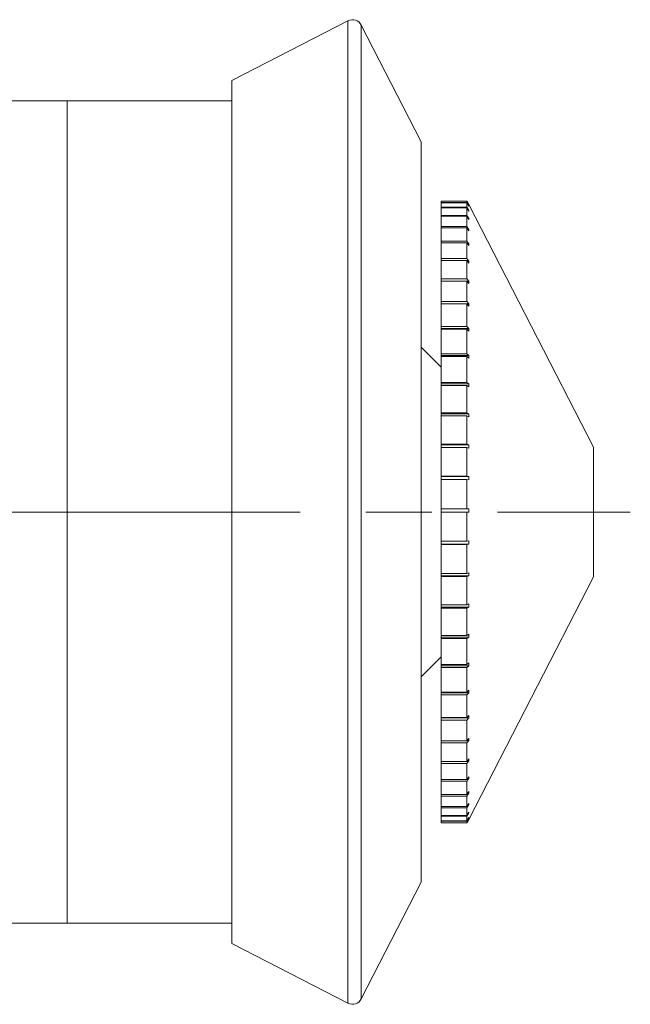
# Model space of a CAD drawing. Header units: inches. Extents: x 1.1 to 20.6, y 0.8 to 16.
# Tile 21 of 22: x 15.7 to 16.6, y 7.7 to 9.2. Entities that reach past the tile are written whole.
import ezdxf

# ---------------------------------------------------------------- set-up
doc = ezdxf.new("R2010")
doc.units = ezdxf.units.IN
doc.header["$MEASUREMENT"] = 0
doc.linetypes.add('CENTERX2', pattern=[0.8, 0.5, -0.1, 0.1, -0.1])
doc.layers.add('SLD-0', color=7, linetype='Continuous')

msp = doc.modelspace()

# ---------------------------------------------------------------- linework, layer by layer
at = {"color": 7, "linetype": 'Continuous', "lineweight": 15}
for p, q in [((16.1804, 9.164), (16.0042, 9.0734)), ((16.1804, 7.6708), (16.1804, 9.164)), ((16.2919, 8.9799), (16.2006, 9.1575)), ((16.2006, 9.1575), (16.2006, 8.4174)), ((16.0042, 7.7614), (16.0042, 9.0734)), ((15.7538, 9.0424), (15.426, 9.0424)), ((16.0042, 9.0424), (15.7538, 9.0424)), ((15.7538, 9.0424), (15.7538, 7.7924)), ((15.7538, 9.0424), (15.7538, 8.4174)), ((16.2919, 7.8549), (16.2919, 8.9799)), ((16.3219, 8.8899), (16.3613, 8.8899)), ((16.3219, 8.8878), (16.3219, 8.8899)), ((16.3613, 8.8878), (16.3613, 8.8899)), ((16.3639, 8.8849), (16.3613, 8.8899)), ((16.3219, 8.8878), (16.3613, 8.8878)), ((16.3219, 8.8873), (16.3219, 8.8878)), ((16.3219, 8.8873), (16.3613, 8.8873)), ((16.3219, 8.8806), (16.3219, 8.8873)), ((16.3219, 8.8806), (16.3613, 8.8806)), ((16.3219, 8.8796), (16.3219, 8.8806)), ((16.3219, 8.8796), (16.3613, 8.8796)), ((16.3219, 8.8683), (16.3219, 8.8796)), ((16.3613, 8.8878), (16.3639, 8.8829)), ((16.3613, 8.8806), (16.3613, 8.8873)), ((16.3639, 8.8823), (16.3613, 8.8873)), ((16.3613, 8.8806), (16.3639, 8.8757)), ((16.3613, 8.8683), (16.3613, 8.8796)), ((16.3639, 8.8747), (16.3613, 8.8796)), ((16.3639, 8.8757), (16.3633, 8.8757)), ((16.3639, 8.8829), (16.3636, 8.8829)), ((16.5536, 8.5159), (16.3639, 8.8849)), ((16.3639, 8.8823), (16.3639, 8.8829)), ((16.3639, 8.8747), (16.3639, 8.8757)), ((16.3219, 8.8683), (16.3613, 8.8683)), ((16.3219, 8.8668), (16.3219, 8.8683)), ((16.3219, 8.8668), (16.3613, 8.8668)), ((16.3219, 8.8511), (16.3219, 8.8668)), ((16.3613, 8.8683), (16.3639, 8.8636)), ((16.3613, 8.8511), (16.3613, 8.8668)), ((16.3639, 8.862), (16.3613, 8.8668)), ((16.3639, 8.8636), (16.363, 8.8636)), ((16.3639, 8.862), (16.3639, 8.8636)), ((16.3219, 8.8511), (16.3613, 8.8511)), ((16.3219, 8.8491), (16.3219, 8.8511)), ((16.3219, 8.8491), (16.3613, 8.8491)), ((16.3219, 8.8291), (16.3219, 8.8491)), ((16.3613, 8.8511), (16.3639, 8.8465)), ((16.3613, 8.8291), (16.3613, 8.8491)), ((16.3639, 8.8445), (16.3613, 8.8491)), ((16.3639, 8.8465), (16.3627, 8.8465)), ((16.3639, 8.8445), (16.3639, 8.8465)), ((16.3219, 8.8291), (16.3613, 8.8291)), ((16.3219, 8.8266), (16.3219, 8.8291)), ((16.3219, 8.8266), (16.3613, 8.8266)), ((16.3219, 8.8026), (16.3219, 8.8266)), ((16.3613, 8.8291), (16.3639, 8.8248)), ((16.3613, 8.8026), (16.3613, 8.8266)), ((16.3639, 8.8223), (16.3613, 8.8266)), ((16.3639, 8.8248), (16.3624, 8.8248)), ((16.3639, 8.8223), (16.3639, 8.8248)), ((16.3219, 8.8026), (16.3613, 8.8026)), ((16.3219, 8.7997), (16.3219, 8.8026)), ((16.3219, 8.7997), (16.3613, 8.7997)), ((16.3219, 8.7719), (16.3219, 8.7997)), ((16.3613, 8.8026), (16.3639, 8.7986)), ((16.3613, 8.7719), (16.3613, 8.7997)), ((16.3639, 8.7956), (16.3613, 8.7997)), ((16.3639, 8.7986), (16.362, 8.7986)), ((16.3639, 8.7956), (16.3639, 8.7986)), ((16.3219, 8.7719), (16.3613, 8.7719)), ((16.3219, 8.7685), (16.3219, 8.7719)), ((16.3613, 8.7719), (16.3639, 8.7682)), ((16.3219, 8.7685), (16.3613, 8.7685)), ((16.3219, 8.7373), (16.3219, 8.7685)), ((16.3613, 8.7373), (16.3613, 8.7685)), ((16.3639, 8.7648), (16.3613, 8.7685)), ((16.3639, 8.7682), (16.3616, 8.7682)), ((16.3639, 8.7648), (16.3639, 8.7682)), ((16.3219, 8.7373), (16.3613, 8.7373)), ((16.3219, 8.7339), (16.3219, 8.7373)), ((16.3639, 8.7339), (16.3219, 8.7339)), ((16.3219, 8.7339), (16.3219, 8.7336)), ((16.3219, 8.7336), (16.3613, 8.7336)), ((16.3219, 8.6992), (16.3219, 8.7336)), ((16.3613, 8.7373), (16.3639, 8.7339)), ((16.3613, 8.6992), (16.3613, 8.7336)), ((16.3639, 8.7302), (16.3613, 8.7336)), ((16.3639, 8.7302), (16.3639, 8.7339)), ((16.3219, 8.6992), (16.3613, 8.6992)), ((16.3219, 8.6962), (16.3219, 8.6992)), ((16.3639, 8.6962), (16.3219, 8.6962)), ((16.3219, 8.6962), (16.3219, 8.6951)), ((16.3219, 8.6951), (16.3613, 8.6951)), ((16.3219, 8.658), (16.3219, 8.6951)), ((16.3613, 8.6992), (16.3639, 8.6962)), ((16.3613, 8.658), (16.3613, 8.6951)), ((16.3639, 8.6922), (16.3613, 8.6951)), ((16.3639, 8.6922), (16.3639, 8.6962)), ((16.3219, 8.6377), (16.2919, 8.6677)), ((16.3219, 8.658), (16.3613, 8.658)), ((16.3219, 8.6555), (16.3219, 8.658)), ((16.3639, 8.6555), (16.3219, 8.6555)), ((16.3219, 8.6555), (16.3219, 8.6537)), ((16.3219, 8.6537), (16.3613, 8.6537)), ((16.3219, 8.6141), (16.3219, 8.6537)), ((16.3613, 8.658), (16.3639, 8.6555)), ((16.3613, 8.6141), (16.3613, 8.6537)), ((16.3639, 8.6511), (16.3613, 8.6537)), ((16.3639, 8.6511), (16.3639, 8.6555)), ((16.3219, 8.6141), (16.3613, 8.6141)), ((16.3219, 8.6121), (16.3219, 8.6141)), ((16.3639, 8.6121), (16.3219, 8.6121)), ((16.3219, 8.6121), (16.3219, 8.6096)), ((16.3219, 8.6096), (16.3613, 8.6096)), ((16.3219, 8.5682), (16.3219, 8.6096)), ((16.3613, 8.6141), (16.3639, 8.6121)), ((16.3613, 8.5682), (16.3613, 8.6096)), ((16.3639, 8.6075), (16.3613, 8.6096)), ((16.3639, 8.6075), (16.3639, 8.6121)), ((16.3219, 8.5682), (16.3613, 8.5682)), ((16.3219, 8.5666), (16.3219, 8.5682)), ((16.3639, 8.5666), (16.3219, 8.5666)), ((16.3219, 8.5666), (16.3219, 8.5634)), ((16.3219, 8.5634), (16.3613, 8.5634)), ((16.3219, 8.5205), (16.3219, 8.5634)), ((16.3613, 8.5682), (16.3639, 8.5666)), ((16.3613, 8.5205), (16.3613, 8.5634)), ((16.3639, 8.5619), (16.3613, 8.5634)), ((16.3639, 8.5619), (16.3639, 8.5666)), ((16.3219, 8.5205), (16.3613, 8.5205)), ((16.3219, 8.5195), (16.3219, 8.5205)), ((16.3639, 8.5195), (16.3219, 8.5195)), ((16.3219, 8.5195), (16.3219, 8.5156)), ((16.3219, 8.5156), (16.3613, 8.5156)), ((16.3219, 8.4718), (16.3219, 8.5156)), ((16.3613, 8.5205), (16.3639, 8.5195)), ((16.3639, 8.5146), (16.3613, 8.5156)), ((16.3613, 8.4718), (16.3613, 8.5156)), ((16.3639, 8.5146), (16.3639, 8.5195)), ((16.5536, 8.3189), (16.5536, 8.5159)), ((16.3219, 8.4718), (16.3613, 8.4718)), ((16.3219, 8.4712), (16.3219, 8.4718)), ((16.3639, 8.4712), (16.3219, 8.4712)), ((16.3219, 8.4712), (16.3219, 8.4668)), ((16.3613, 8.4718), (16.3639, 8.4712)), ((16.3639, 8.4663), (16.3639, 8.4712)), ((16.3219, 8.4668), (16.3613, 8.4668)), ((16.3219, 8.4224), (16.3219, 8.4668)), ((16.3613, 8.4224), (16.3613, 8.4668)), ((16.3639, 8.4663), (16.3613, 8.4668)), ((15.7538, 8.4174), (15.7538, 7.7924)), ((16.2006, 8.4174), (16.2006, 7.6773)), ((16.3219, 8.4224), (16.3613, 8.4224)), ((16.3219, 8.4224), (16.3219, 8.4174)), ((16.3219, 8.373), (16.3219, 8.4174)), ((16.3219, 8.4174), (16.3613, 8.4174)), ((16.3613, 8.4224), (16.3639, 8.4224)), ((16.3613, 8.373), (16.3613, 8.4174)), ((16.3639, 8.4174), (16.3613, 8.4174)), ((16.3219, 8.373), (16.3613, 8.373)), ((16.3219, 8.373), (16.3219, 8.3685)), ((16.3219, 8.3685), (16.3639, 8.3685)), ((16.3219, 8.368), (16.3219, 8.3685)), ((16.3219, 8.368), (16.3613, 8.368)), ((16.3219, 8.3241), (16.3219, 8.368)), ((16.3613, 8.373), (16.3639, 8.3735)), ((16.3639, 8.3685), (16.3613, 8.368)), ((16.3613, 8.3241), (16.3613, 8.368)), ((16.3639, 8.3685), (16.3639, 8.3735)), ((16.3219, 8.3241), (16.3613, 8.3241)), ((16.3219, 8.3241), (16.3219, 8.3202)), ((16.3613, 8.3241), (16.3639, 8.3251)), ((16.3639, 8.3202), (16.3639, 8.3251)), ((16.3219, 8.3202), (16.3639, 8.3202)), ((16.3219, 8.3192), (16.3219, 8.3202)), ((16.3219, 8.3192), (16.3613, 8.3192)), ((16.3219, 8.2762), (16.3219, 8.3192)), ((16.3639, 8.3202), (16.3613, 8.3192)), ((16.3613, 8.2762), (16.3613, 8.3192)), ((16.3639, 7.9499), (16.5536, 8.3189)), ((16.3219, 8.2762), (16.3613, 8.2762)), ((16.3219, 8.2762), (16.3219, 8.2729)), ((16.3613, 8.2762), (16.3639, 8.2777)), ((16.3639, 8.2729), (16.3639, 8.2777)), ((16.3219, 8.2729), (16.3639, 8.2729)), ((16.3219, 8.2714), (16.3219, 8.2729)), ((16.3219, 8.2714), (16.3613, 8.2714)), ((16.3219, 8.2298), (16.3219, 8.2714)), ((16.3639, 8.2729), (16.3613, 8.2714)), ((16.3613, 8.2298), (16.3613, 8.2714)), ((16.3613, 8.2298), (16.3639, 8.2318)), ((16.3639, 8.2273), (16.3639, 8.2318)), ((16.3219, 8.2298), (16.3613, 8.2298)), ((16.3219, 8.2298), (16.3219, 8.2273)), ((16.3219, 8.2273), (16.3639, 8.2273)), ((16.3219, 8.2252), (16.3219, 8.2273)), ((16.3219, 8.2252), (16.3613, 8.2252)), ((16.3219, 8.1855), (16.3219, 8.2252)), ((16.3639, 8.2273), (16.3613, 8.2252)), ((16.3613, 8.1855), (16.3613, 8.2252)), ((16.2919, 8.1671), (16.3219, 8.1972)), ((16.3613, 8.1855), (16.3639, 8.188)), ((16.3639, 8.1837), (16.3639, 8.188)), ((16.3219, 8.1855), (16.3613, 8.1855)), ((16.3219, 8.1855), (16.3219, 8.1837)), ((16.3219, 8.1837), (16.3639, 8.1837)), ((16.3219, 8.1812), (16.3219, 8.1837)), ((16.3219, 8.1812), (16.3613, 8.1812)), ((16.3219, 8.1437), (16.3219, 8.1812)), ((16.3639, 8.1837), (16.3613, 8.1812)), ((16.3613, 8.1437), (16.3613, 8.1812)), ((16.3219, 8.1437), (16.3613, 8.1437)), ((16.3219, 8.1437), (16.3219, 8.1426)), ((16.3219, 8.1426), (16.3639, 8.1426)), ((16.3219, 8.1397), (16.3219, 8.1426)), ((16.3613, 8.1437), (16.3639, 8.1467)), ((16.3639, 8.1426), (16.3613, 8.1397)), ((16.3639, 8.1426), (16.3639, 8.1467)), ((16.3219, 8.1397), (16.3613, 8.1397)), ((16.3219, 8.105), (16.3219, 8.1397)), ((16.3613, 8.105), (16.3613, 8.1397)), ((16.3219, 8.105), (16.3613, 8.105)), ((16.3219, 8.105), (16.3219, 8.1046)), ((16.3219, 8.1046), (16.3639, 8.1046)), ((16.3219, 8.1012), (16.3219, 8.1046)), ((16.3219, 8.1012), (16.3613, 8.1012)), ((16.3219, 8.0696), (16.3219, 8.1012)), ((16.3613, 8.105), (16.3639, 8.1083)), ((16.3639, 8.1046), (16.3613, 8.1012)), ((16.3613, 8.0696), (16.3613, 8.1012)), ((16.3639, 8.1046), (16.3639, 8.1083)), ((16.3219, 8.0696), (16.3613, 8.0696)), ((16.3219, 8.0663), (16.3219, 8.0696)), ((16.3613, 8.0696), (16.3639, 8.0733)), ((16.3639, 8.07), (16.3613, 8.0663)), ((16.3616, 8.07), (16.3639, 8.07)), ((16.3639, 8.07), (16.3639, 8.0733)), ((16.3219, 8.0663), (16.3613, 8.0663)), ((16.3219, 8.0381), (16.3219, 8.0663)), ((16.3613, 8.0381), (16.3613, 8.0663)), ((16.3219, 8.0381), (16.3613, 8.0381)), ((16.3219, 8.0351), (16.3219, 8.0381)), ((16.3613, 8.0381), (16.3639, 8.0421)), ((16.3639, 8.0392), (16.3613, 8.0351)), ((16.362, 8.0392), (16.3639, 8.0392)), ((16.3639, 8.0392), (16.3639, 8.0421)), ((16.3219, 8.0351), (16.3613, 8.0351)), ((16.3219, 8.0107), (16.3219, 8.0351)), ((16.3613, 8.0107), (16.3613, 8.0351)), ((16.3219, 8.0107), (16.3613, 8.0107)), ((16.3219, 8.0082), (16.3219, 8.0107)), ((16.3219, 8.0082), (16.3613, 8.0082)), ((16.3219, 7.9878), (16.3219, 8.0082)), ((16.3613, 8.0107), (16.3639, 8.015)), ((16.3639, 8.0125), (16.3613, 8.0082)), ((16.3613, 7.9878), (16.3613, 8.0082)), ((16.3624, 8.0125), (16.3639, 8.0125)), ((16.3639, 8.0125), (16.3639, 8.015)), ((16.3613, 7.9878), (16.3639, 7.9924)), ((16.3639, 7.9903), (16.3639, 7.9924)), ((16.3219, 7.9878), (16.3613, 7.9878)), ((16.3219, 7.9857), (16.3219, 7.9878)), ((16.3219, 7.9857), (16.3613, 7.9857)), ((16.3219, 7.9696), (16.3219, 7.9857)), ((16.3639, 7.9903), (16.3613, 7.9857)), ((16.3613, 7.9696), (16.3613, 7.9857)), ((16.3627, 7.9903), (16.3639, 7.9903)), ((16.3219, 7.9696), (16.3613, 7.9696)), ((16.3219, 7.968), (16.3219, 7.9696)), ((16.3219, 7.968), (16.3613, 7.968)), ((16.3219, 7.9563), (16.3219, 7.968)), ((16.3613, 7.9696), (16.3639, 7.9743)), ((16.3639, 7.9728), (16.3613, 7.968)), ((16.3613, 7.9563), (16.3613, 7.968)), ((16.363, 7.9728), (16.3639, 7.9728)), ((16.3639, 7.9728), (16.3639, 7.9743)), ((16.3219, 7.9563), (16.3613, 7.9563)), ((16.3219, 7.9552), (16.3219, 7.9563)), ((16.3219, 7.9552), (16.3613, 7.9552)), ((16.3219, 7.948), (16.3219, 7.9552)), ((16.3219, 7.948), (16.3613, 7.948)), ((16.3219, 7.9475), (16.3219, 7.948)), ((16.3219, 7.9475), (16.3613, 7.9475)), ((16.3219, 7.9449), (16.3219, 7.9475)), ((16.3613, 7.9563), (16.3639, 7.9612)), ((16.3639, 7.9601), (16.3613, 7.9552)), ((16.3613, 7.948), (16.3613, 7.9552)), ((16.3613, 7.948), (16.3639, 7.953)), ((16.3639, 7.9525), (16.3613, 7.9475)), ((16.3639, 7.9499), (16.3613, 7.9449)), ((16.3613, 7.9449), (16.3639, 7.9499)), ((16.3613, 7.9449), (16.3613, 7.9475)), ((16.3633, 7.9601), (16.3639, 7.9601)), ((16.3636, 7.9525), (16.3639, 7.9525)), ((16.3639, 7.9601), (16.3639, 7.9612)), ((16.3639, 7.9525), (16.3639, 7.953)), ((16.3219, 7.9449), (16.3613, 7.9449)), ((16.3219, 7.9449), (16.3613, 7.9449)), ((16.3219, 7.9449), (16.3219, 7.9449)), ((16.2006, 7.6773), (16.2919, 7.8549)), ((15.5875, 7.7924), (15.7538, 7.7924)), ((15.7538, 7.7924), (16.0042, 7.7924)), ((16.0042, 7.7614), (16.1804, 7.6708))]:
    msp.add_line(p, q, dxfattribs=at)
for centre, start, end in [((16.1873, 9.1507), 27.21, 117.21), ((16.1873, 7.6841), 242.79, 332.79)]:
    msp.add_arc(centre, 0.015, start, end, dxfattribs=at)
for points in [[(16.3639, 8.4174), (16.3639, 8.4182), (16.3639, 8.4199), (16.3639, 8.4216), (16.3639, 8.4224)], [(16.3639, 7.9499), (16.3639, 7.9499), (16.3639, 7.9499), (16.3639, 7.9499), (16.3639, 7.9499)]]:
    msp.add_open_spline(points, degree=3, knots=[0, 0, 0, 0, 0.49353, 1, 1, 1, 1], dxfattribs=at)
at = {"layer": 'SLD-0', "color": 7, "linetype": 'CENTERX2', "lineweight": 0}
msp.add_line((14.8079, 8.4174), (16.6094, 8.4174), dxfattribs=at)

doc.saveas('drawing.dxf')
